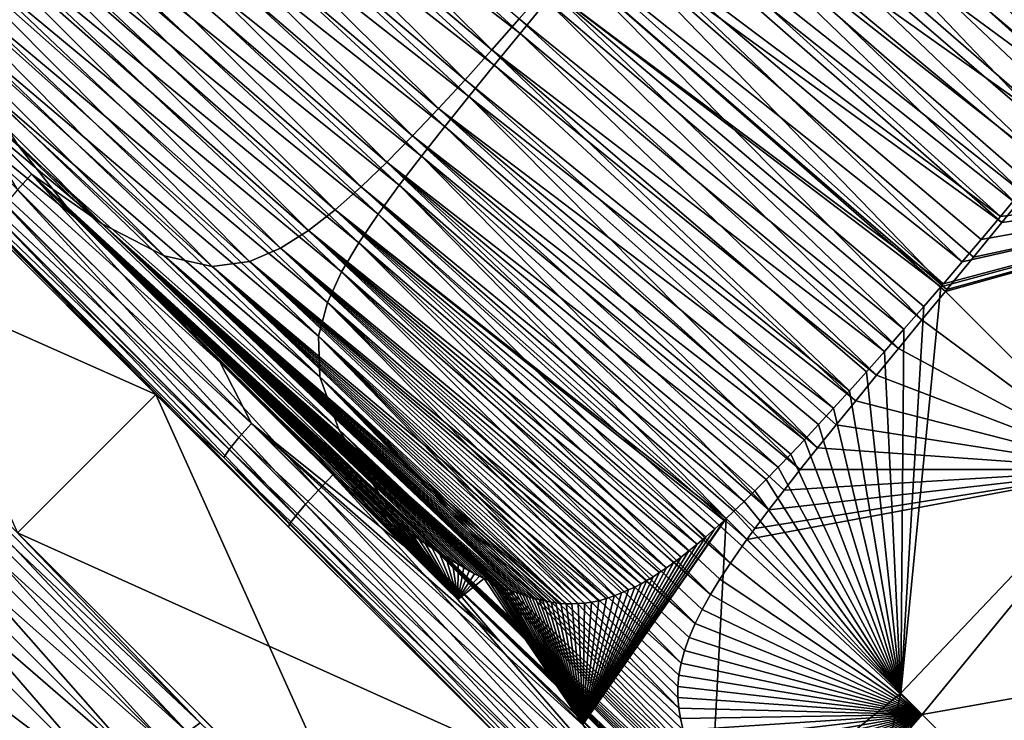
# Model space of a CAD drawing. Header units: metres. Extents: x -42 to 163, y -93 to 90.
# Tile 187 of 232: x 57.57 to 61.73, y 41.36 to 44.31. Entities that reach past the tile are written whole.
import ezdxf

# ---------------------------------------------------------------- set-up
doc = ezdxf.new("R2010")
doc.units = ezdxf.units.M
doc.layers.add('solid_500770_SW0001', color=7, linetype='CONTINUOUS')

msp = doc.modelspace()

# ---------------------------------------------------------------- linework, layer by layer
at = {"layer": 'solid_500770_SW0001'}
for points in [[(60.686356, 45.513931, 18.313463), (62.330158, 44.235195, 18.426991), (60.823147, 45.683033, 18.347961)], [(60.823147, 45.683033, 18.347961), (62.330158, 44.235195, 18.426991), (62.455036, 44.390724, 18.455992)], [(59.564701, 44.183937, 18.054535), (58.095905, 45.641758, 17.705368), (57.983459, 45.514999, 17.680344)], [(58.050648, 45.517559, -17.698721), (58.158173, 45.649925, -17.722336), (59.68351, 44.253208, -18.077467)], [(59.564701, 44.183937, 18.054535), (59.680046, 44.314346, 18.078518), (58.095905, 45.641758, 17.705368)], [(58.158173, 45.649925, -17.722336), (59.796333, 44.390949, -18.101715), (59.68351, 44.253208, -18.077467)], [(60.667755, 45.463081, -18.307446), (60.803135, 45.632465, -18.341578), (62.276615, 44.149616, -18.412552)], [(60.803135, 45.632465, -18.341578), (62.438133, 44.352886, -18.450174), (62.356213, 44.249557, -18.431009)], [(60.803135, 45.632465, -18.341578), (62.356213, 44.249557, -18.431009), (62.276615, 44.149616, -18.412552)], [(59.451344, 44.058147, 18.031773), (57.983459, 45.514999, 17.680344), (57.87315, 45.393131, 17.656559)], [(57.946682, 45.388725, -17.6768), (58.050648, 45.517559, -17.698721), (59.573963, 44.118958, -18.054632)], [(59.451344, 44.058147, 18.031773), (59.564701, 44.183937, 18.054535), (57.983459, 45.514999, 17.680344)], [(58.050648, 45.517559, -17.698721), (59.68351, 44.253208, -18.077467), (59.573963, 44.118958, -18.054632)], [(60.552013, 45.349102, 18.280054), (62.211975, 44.089062, 18.39991), (60.686356, 45.513931, 18.313463)], [(60.686356, 45.513931, 18.313463), (62.211975, 44.089062, 18.39991), (62.330158, 44.235195, 18.426991)], [(60.535011, 45.297852, -18.274441), (60.667755, 45.463081, -18.307446), (62.124073, 43.959137, -18.377634)], [(60.667755, 45.463081, -18.307446), (62.276615, 44.149616, -18.412552), (62.199261, 44.052891, -18.394773)], [(60.667755, 45.463081, -18.307446), (62.199261, 44.052891, -18.394773), (62.124073, 43.959137, -18.377634)], [(59.339817, 43.937115, 18.010231), (57.87315, 45.393131, 17.656559), (57.764793, 45.276382, 17.633976)], [(57.846474, 45.263268, -17.656658), (57.946682, 45.388725, -17.6768), (59.467854, 43.988045, -18.033258)], [(59.339817, 43.937115, 18.010231), (59.451344, 44.058147, 18.031773), (57.87315, 45.393131, 17.656559)], [(57.946682, 45.388725, -17.6768), (59.573963, 44.118958, -18.054632), (59.467854, 43.988045, -18.033258)], [(60.420135, 45.188522, 18.247757), (62.099926, 43.951534, 18.374596), (60.552013, 45.349102, 18.280054)], [(60.552013, 45.349102, 18.280054), (62.099926, 43.951534, 18.374596), (62.211975, 44.089062, 18.39991)], [(60.404942, 45.136723, -18.24259), (60.535011, 45.297852, -18.274441), (61.979939, 43.780331, -18.345224)], [(60.535011, 45.297852, -18.274441), (62.124073, 43.959137, -18.377634), (62.050968, 43.86829, -18.36112)], [(60.535011, 45.297852, -18.274441), (62.050968, 43.86829, -18.36112), (61.979939, 43.780331, -18.345224)], [(59.22982, 43.82114, 17.989883), (57.764793, 45.276382, 17.633976), (57.658039, 45.165134, 17.612503)], [(57.750389, 45.140884, -17.638441), (57.846474, 45.263268, -17.656658), (59.365372, 43.860283, -18.013403)], [(59.22982, 43.82114, 17.989883), (59.339817, 43.937115, 18.010231), (57.764793, 45.276382, 17.633976)], [(57.846474, 45.263268, -17.656658), (59.467854, 43.988045, -18.033258), (59.365372, 43.860283, -18.013403)], [(59.120956, 43.710613, 17.970697), (57.658039, 45.165134, 17.612503), (57.552433, 45.059906, 17.592005)], [(59.120956, 43.710613, 17.970697), (59.22982, 43.82114, 17.989883), (57.658039, 45.165134, 17.612503)], [(60.290722, 45.032188, 18.216593), (61.993504, 43.821938, 18.350906), (60.420135, 45.188522, 18.247757)], [(60.420135, 45.188522, 18.247757), (61.993504, 43.821938, 18.350906), (62.099926, 43.951534, 18.374596)], [(57.658886, 45.021206, -17.622314), (57.750389, 45.140884, -17.638441), (59.266899, 43.735325, -17.995152)], [(57.750389, 45.140884, -17.638441), (59.365372, 43.860283, -18.013403), (59.266899, 43.735325, -17.995152)], [(60.277592, 44.979649, -18.211924), (60.404942, 45.136723, -18.24259), (61.910988, 43.695164, -18.329929)], [(60.404942, 45.136723, -18.24259), (61.979939, 43.780331, -18.345224), (61.910988, 43.695164, -18.329929)], [(59.012432, 43.606308, 17.952557), (57.552433, 45.059906, 17.592005), (57.446896, 44.961807, 17.572123)], [(59.012432, 43.606308, 17.952557), (59.120956, 43.710613, 17.970697), (57.552433, 45.059906, 17.592005)], [(57.572926, 44.903366, -17.608595), (57.658886, 45.021206, -17.622314), (59.172901, 43.612747, -17.978601)], [(57.658886, 45.021206, -17.622314), (59.266899, 43.735325, -17.995152), (59.172901, 43.612747, -17.978601)], [(60.163765, 44.880093, 18.186586), (61.798244, 43.586418, 18.308369), (60.290722, 45.032188, 18.216593)], [(60.290722, 45.032188, 18.216593), (61.798244, 43.586418, 18.308369), (61.89299, 43.700306, 18.32885)], [(60.290722, 45.032188, 18.216593), (61.89299, 43.700306, 18.32885), (61.993504, 43.821938, 18.350906)], [(57.92017, 43.449696, 17.782476), (56.58189, 44.793667, 17.374519), (56.30621, 44.973736, 17.279434)], [(57.92017, 43.449696, 17.782476), (56.30621, 44.973736, 17.279434), (57.363037, 43.918686, 17.648092)], [(58.90292, 43.509514, 17.935247), (57.446896, 44.961807, 17.572123), (57.34008, 44.87225, 17.552393)], [(58.90292, 43.509514, 17.935247), (59.012432, 43.606308, 17.952557), (57.446896, 44.961807, 17.572123)], [(60.153004, 44.826591, -18.18247), (60.277592, 44.979649, -18.211924), (61.779106, 43.53289, -18.301085)], [(60.277592, 44.979649, -18.211924), (61.910988, 43.695164, -18.329929), (61.844067, 43.612694, -18.315222)], [(60.277592, 44.979649, -18.211924), (61.844067, 43.612694, -18.315222), (61.779106, 43.53289, -18.301085)], [(58.790707, 43.422012, 17.91848), (57.34008, 44.87225, 17.552393), (57.229679, 44.793892, 17.531967)], [(58.790707, 43.422012, 17.91848), (58.90292, 43.509514, 17.935247), (57.34008, 44.87225, 17.552393)], [(57.493885, 44.786102, -17.597731), (57.572926, 44.903366, -17.608595), (59.084393, 43.491589, -17.963932)], [(57.572926, 44.903366, -17.608595), (59.172901, 43.612747, -17.978601), (59.084393, 43.491589, -17.963932)], [(60.039261, 44.732231, 18.157759), (61.710495, 43.481483, 18.289665), (60.163765, 44.880093, 18.186586)], [(60.163765, 44.880093, 18.186586), (61.710495, 43.481483, 18.289665), (61.798244, 43.586418, 18.308369)], [(58.181366, 43.315147, 17.830101), (56.805443, 44.704369, 17.439848), (56.58189, 44.793667, 17.374519)], [(57.92017, 43.449696, 17.782476), (58.181366, 43.315147, 17.830101), (56.58189, 44.793667, 17.374519)], [(58.67244, 43.347496, 17.901657), (57.229679, 44.793892, 17.531967), (57.111244, 44.731174, 17.509371)], [(58.67244, 43.347496, 17.901657), (58.790707, 43.422012, 17.91848), (57.229679, 44.793892, 17.531967)], [(57.423912, 44.667587, -17.59037), (57.493885, 44.786102, -17.597731), (59.002781, 43.370499, -17.951366)], [(57.493885, 44.786102, -17.597731), (59.084393, 43.491589, -17.963932), (59.002781, 43.370499, -17.951366)], [(60.031219, 44.677505, -18.154263), (60.153004, 44.826591, -18.18247), (61.716164, 43.455738, -18.287519)], [(60.153004, 44.826591, -18.18247), (61.779106, 43.53289, -18.301085), (61.716164, 43.455738, -18.287519)], [(58.384804, 43.270763, 17.861887), (56.975887, 44.692997, 17.481497), (56.805443, 44.704369, 17.439848)], [(58.181366, 43.315147, 17.830101), (58.384804, 43.270763, 17.861887), (56.805443, 44.704369, 17.439848)], [(58.541756, 43.291351, 17.883862), (57.111244, 44.731174, 17.509371), (56.975887, 44.692997, 17.481497)], [(58.541756, 43.291351, 17.883862), (58.67244, 43.347496, 17.901657), (57.111244, 44.731174, 17.509371)], [(59.917198, 44.588608, 18.130133), (61.549011, 43.290306, 18.256031), (60.039261, 44.732231, 18.157759)], [(60.039261, 44.732231, 18.157759), (61.549011, 43.290306, 18.256031), (61.628273, 43.383801, 18.272406)], [(60.039261, 44.732231, 18.157759), (61.628273, 43.383801, 18.272406), (61.710495, 43.481483, 18.289665)], [(58.384804, 43.270763, 17.861887), (58.541756, 43.291351, 17.883862), (56.975887, 44.692997, 17.481497)], [(57.367088, 44.544258, -17.587782), (57.423912, 44.667587, -17.59037), (58.930393, 43.247482, -17.94125)], [(57.423912, 44.667587, -17.59037), (59.002781, 43.370499, -17.951366), (58.930393, 43.247482, -17.94125)], [(59.912285, 44.532333, -18.127329), (60.031219, 44.677505, -18.154263), (61.48415, 43.172592, -18.238714)], [(60.031219, 44.677505, -18.154263), (61.596378, 43.30933, -18.262075), (61.48415, 43.172592, -18.238714)], [(60.031219, 44.677505, -18.154263), (61.716164, 43.455738, -18.287519), (61.596378, 43.30933, -18.262075)], [(59.797501, 44.449276, 18.103718), (61.46978, 43.197659, 18.239946), (59.917198, 44.588608, 18.130133)], [(59.917198, 44.588608, 18.130133), (61.46978, 43.197659, 18.239946), (61.549011, 43.290306, 18.256031)], [(57.329937, 44.409225, -17.592226), (57.367088, 44.544258, -17.587782), (58.871513, 43.118629, -17.934256)], [(57.367088, 44.544258, -17.587782), (58.930393, 43.247482, -17.94125), (58.871513, 43.118629, -17.934256)], [(59.796333, 44.390949, -18.101715), (59.912285, 44.532333, -18.127329), (61.379093, 43.044868, -18.217291)], [(59.912285, 44.532333, -18.127329), (61.47773, 43.16478, -18.237392), (61.379093, 43.044868, -18.217291)], [(59.912285, 44.532333, -18.127329), (61.48415, 43.172592, -18.238714), (61.47773, 43.16478, -18.237392)], [(59.680046, 44.314346, 18.078518), (61.303177, 43.005463, 18.207108), (59.797501, 44.449276, 18.103718)], [(59.797501, 44.449276, 18.103718), (61.303177, 43.005463, 18.207108), (61.386322, 43.100998, 18.223331)], [(59.797501, 44.449276, 18.103718), (61.386322, 43.100998, 18.223331), (61.458603, 43.184666, 18.237703)], [(59.797501, 44.449276, 18.103718), (61.458603, 43.184666, 18.237703), (61.46978, 43.197659, 18.239946)], [(56.892071, 44.388596, -17.500727), (57.571239, 43.773941, -17.699303), (57.805584, 43.476654, -17.763302)], [(57.120235, 44.036209, -17.576324), (56.892071, 44.388596, -17.500727), (57.805584, 43.476654, -17.763302)], [(57.329937, 44.409225, -17.592226), (58.871513, 43.118629, -17.934256), (58.833389, 42.97636, -17.931597)], [(57.33329, 44.247047, -17.608837), (57.329937, 44.409225, -17.592226), (58.833389, 42.97636, -17.931597)], [(59.68351, 44.253208, -18.077467), (59.796333, 44.390949, -18.101715), (61.280251, 42.924614, -18.197535)], [(59.796333, 44.390949, -18.101715), (61.379093, 43.044868, -18.217291), (61.280251, 42.924614, -18.197535)], [(59.564701, 44.183937, 18.054535), (61.22113, 42.91193, 18.191435), (59.680046, 44.314346, 18.078518)], [(59.680046, 44.314346, 18.078518), (61.22113, 42.91193, 18.191435), (61.303177, 43.005463, 18.207108)], [(56.047348, 43.661877, -16.135773), (56.631691, 44.246246, -16.135761), (58.147041, 42.7309, -16.562057)], [(58.147041, 42.7309, -16.562057), (56.631691, 44.246246, -16.135761), (56.741009, 44.136932, -17.209946)], [(56.631691, 44.246246, 16.135761), (58.147041, 42.7309, 16.562057), (57.205009, 43.672928, 17.35491)], [(57.562817, 42.146404, 16.562088), (58.147041, 42.7309, 16.562057), (56.631691, 44.246246, 16.135761)], [(57.33329, 44.247047, -17.608837), (58.833389, 42.97636, -17.931597), (58.838993, 42.804256, -17.935511)], [(57.406696, 44.038052, -17.644087), (57.33329, 44.247047, -17.608837), (58.838993, 42.804256, -17.935511)], [(59.573963, 44.118958, -18.054632), (59.68351, 44.253208, -18.077467), (61.187214, 42.811237, -18.179319)], [(59.68351, 44.253208, -18.077467), (61.280251, 42.924614, -18.197535), (61.187214, 42.811237, -18.179319)], [(59.451344, 44.058147, 18.031773), (61.073193, 42.746105, 18.164165), (59.564701, 44.183937, 18.054535)], [(59.564701, 44.183937, 18.054535), (61.073193, 42.746105, 18.164165), (61.144505, 42.825523, 18.177141)], [(59.564701, 44.183937, 18.054535), (61.144505, 42.825523, 18.177141), (61.22113, 42.91193, 18.191435)], [(58.242287, 42.635654, -17.588224), (56.741009, 44.136932, -17.209946), (57.019718, 43.878109, -17.389082)], [(58.147041, 42.7309, -16.562057), (56.741009, 44.136932, -17.209946), (58.242287, 42.635654, -17.588224)], [(59.467854, 43.988045, -18.033258), (59.573963, 44.118958, -18.054632), (61.099449, 42.703873, -18.162489)], [(59.573963, 44.118958, -18.054632), (61.187214, 42.811237, -18.179319), (61.099449, 42.703873, -18.162489)], [(57.406696, 44.038052, -17.644087), (58.838993, 42.804256, -17.935511), (58.91864, 42.583023, -17.948294)], [(57.571239, 43.773941, -17.699303), (57.406696, 44.038052, -17.644087), (58.91864, 42.583023, -17.948294)], [(59.339817, 43.937115, 18.010231), (61.006077, 42.672127, 18.152243), (59.451344, 44.058147, 18.031773)], [(59.451344, 44.058147, 18.031773), (61.006077, 42.672127, 18.152243), (61.073193, 42.746105, 18.164165)], [(57.120235, 44.036209, -17.576324), (58.550312, 42.608315, -17.897301), (57.070332, 43.973099, -17.533396)], [(57.120235, 44.036209, -17.576324), (57.805584, 43.476654, -17.763302), (58.417412, 42.86594, -17.884907)], [(57.120235, 44.036209, -17.576324), (58.417412, 42.86594, -17.884907), (58.550312, 42.608315, -17.897301)], [(57.070332, 43.973099, -17.533396), (58.496494, 42.548306, -17.853773), (57.035809, 43.9188, -17.469086)], [(58.550312, 42.608315, -17.897301), (58.496494, 42.548306, -17.853773), (57.070332, 43.973099, -17.533396)], [(59.365372, 43.860283, -18.013403), (59.467854, 43.988045, -18.033258), (60.938915, 42.505699, -18.132664)], [(59.467854, 43.988045, -18.033258), (61.099449, 42.703873, -18.162489), (61.016758, 42.602142, -18.146965)], [(59.467854, 43.988045, -18.033258), (61.016758, 42.602142, -18.146965), (60.938915, 42.505699, -18.132664)], [(57.035809, 43.9188, -17.469086), (58.45639, 42.498871, -17.788206), (57.019718, 43.878109, -17.389082)], [(58.496494, 42.548306, -17.853773), (58.45639, 42.498871, -17.788206), (57.035809, 43.9188, -17.469086)], [(57.621914, 43.660301, 17.718077), (57.92017, 43.449696, 17.782476), (57.363037, 43.918686, 17.648092)], [(57.562504, 43.594337, 17.700029), (57.621914, 43.660301, 17.718077), (57.363037, 43.918686, 17.648092)], [(59.22982, 43.82114, 17.989883), (60.88295, 42.539047, 18.131193), (59.339817, 43.937115, 18.010231)], [(59.339817, 43.937115, 18.010231), (60.88295, 42.539047, 18.131193), (60.942852, 42.603298, 18.141293)], [(59.339817, 43.937115, 18.010231), (60.942852, 42.603298, 18.141293), (61.006077, 42.672127, 18.152243)], [(58.242287, 42.635654, -17.588224), (57.019718, 43.878109, -17.389082), (58.433575, 42.46442, -17.70645)], [(58.45639, 42.498871, -17.788206), (58.433575, 42.46442, -17.70645), (57.019718, 43.878109, -17.389082)], [(59.266899, 43.735325, -17.995152), (59.365372, 43.860283, -18.013403), (60.86578, 42.41404, -18.119501)], [(59.365372, 43.860283, -18.013403), (60.938915, 42.505699, -18.132664), (60.86578, 42.41404, -18.119501)], [(59.120956, 43.710613, 17.970697), (60.772816, 42.423443, 18.113356), (59.22982, 43.82114, 17.989883)], [(59.22982, 43.82114, 17.989883), (60.772816, 42.423443, 18.113356), (60.826309, 42.479172, 18.121899)], [(59.22982, 43.82114, 17.989883), (60.826309, 42.479172, 18.121899), (60.88295, 42.539047, 18.131193)], [(57.571239, 43.773941, -17.699303), (58.91864, 42.583023, -17.948294), (59.091625, 42.307293, -17.968348)], [(57.805584, 43.476654, -17.763302), (57.571239, 43.773941, -17.699303), (59.091625, 42.307293, -17.968348)], [(59.012432, 43.606308, 17.952557), (60.628975, 42.279041, 18.091671), (59.120956, 43.710613, 17.970697)], [(59.120956, 43.710613, 17.970697), (60.628975, 42.279041, 18.091671), (60.674423, 42.323654, 18.098305)], [(59.120956, 43.710613, 17.970697), (60.674423, 42.323654, 18.098305), (60.722229, 42.371651, 18.105505)], [(59.120956, 43.710613, 17.970697), (60.722229, 42.371651, 18.105505), (60.772816, 42.423443, 18.113356)], [(59.172901, 43.612747, -17.978601), (59.266899, 43.735325, -17.995152), (60.733501, 42.244389, -18.09639)], [(59.266899, 43.735325, -17.995152), (60.86578, 42.41404, -18.119501), (60.797306, 42.326981, -18.107424)], [(59.266899, 43.735325, -17.995152), (60.797306, 42.326981, -18.107424), (60.733501, 42.244389, -18.09639)], [(57.205009, 43.672928, 17.35491), (57.955238, 42.922703, 17.53603), (57.457085, 43.440735, 17.511345)], [(58.147041, 42.7309, 16.562057), (57.955238, 42.922703, 17.53603), (57.205009, 43.672928, 17.35491)], [(63.262695, 43.675869, 18.406961), (61.458603, 43.184666, 18.237703), (62.206486, 42.436569, 18.193491)], [(63.262695, 43.675869, 18.406961), (61.46978, 43.197659, 18.239946), (61.458603, 43.184666, 18.237703)], [(63.262695, 43.675869, 18.406961), (61.549011, 43.290306, 18.256031), (61.46978, 43.197659, 18.239946)], [(63.272255, 43.666393, -18.405878), (62.228516, 42.414589, -18.191343), (61.47773, 43.16478, -18.237392)], [(63.272255, 43.666393, -18.405878), (61.47773, 43.16478, -18.237392), (61.48415, 43.172592, -18.238714)], [(61.596378, 43.30933, -18.262075), (63.272255, 43.666393, -18.405878), (61.48415, 43.172592, -18.238714)], [(63.262695, 43.675869, 18.406961), (61.628273, 43.383801, 18.272406), (61.549011, 43.290306, 18.256031)], [(61.596378, 43.30933, -18.262075), (61.716164, 43.455738, -18.287519), (63.272255, 43.666393, -18.405878)], [(63.262695, 43.675869, 18.406961), (61.710495, 43.481483, 18.289665), (61.628273, 43.383801, 18.272406)], [(63.262695, 43.675869, 18.406961), (61.798244, 43.586418, 18.308369), (61.710495, 43.481483, 18.289665)], [(61.716164, 43.455738, -18.287519), (61.779106, 43.53289, -18.301085), (63.272255, 43.666393, -18.405878)], [(56.047348, 43.661877, -16.135773), (58.147041, 42.7309, -16.562057), (57.562817, 42.146404, -16.562088)], [(58.832218, 42.326427, 17.932798), (57.621914, 43.660301, 17.718077), (57.562504, 43.594337, 17.700029)], [(57.621914, 43.660301, 17.718077), (58.893837, 42.391369, 17.950228), (58.925678, 42.366787, 17.953516)], [(58.832218, 42.326427, 17.932798), (58.893837, 42.391369, 17.950228), (57.621914, 43.660301, 17.718077)], [(57.621914, 43.660301, 17.718077), (58.925678, 42.366787, 17.953516), (58.959038, 42.340477, 17.956879)], [(57.621914, 43.660301, 17.718077), (58.959038, 42.340477, 17.956879), (59.096424, 42.233898, 17.969669)], [(57.621914, 43.660301, 17.718077), (59.096424, 42.233898, 17.969669), (59.126949, 42.212181, 17.972263)], [(57.621914, 43.660301, 17.718077), (59.126949, 42.212181, 17.972263), (59.154415, 42.191792, 17.974545)], [(57.621914, 43.660301, 17.718077), (59.154415, 42.191792, 17.974545), (59.180031, 42.172707, 17.976616)], [(57.621914, 43.660301, 17.718077), (59.180031, 42.172707, 17.976616), (59.204632, 42.154945, 17.978548)], [(57.621914, 43.660301, 17.718077), (59.204632, 42.154945, 17.978548), (59.229675, 42.137604, 17.980461)], [(57.621914, 43.660301, 17.718077), (59.229675, 42.137604, 17.980461), (59.255825, 42.120457, 17.982401)], [(57.621914, 43.660301, 17.718077), (59.255825, 42.120457, 17.982401), (59.283527, 42.101879, 17.984402)], [(57.621914, 43.660301, 17.718077), (59.283527, 42.101879, 17.984402), (59.312668, 42.081963, 17.986448)], [(57.621914, 43.660301, 17.718077), (59.312668, 42.081963, 17.986448), (59.341557, 42.063217, 17.988411)], [(57.621914, 43.660301, 17.718077), (59.341557, 42.063217, 17.988411), (59.369907, 42.045544, 17.99028)], [(57.621914, 43.660301, 17.718077), (59.369907, 42.045544, 17.99028), (59.396587, 42.029415, 17.991991)], [(57.621914, 43.660301, 17.718077), (59.396587, 42.029415, 17.991991), (57.92017, 43.449696, 17.782476)], [(51.238445, 43.590904, -13.291253), (62.090904, 32.738445, -13.291253), (56.513908, 38.315437, -12.948244)], [(51.238445, 43.590904, 13.291253), (56.513775, 38.315575, 12.948241), (62.090904, 32.738445, 13.291253)], [(51.238445, 43.590904, 13.291253), (62.090904, 32.738445, 13.291253), (60.817795, 34.011555, 14.179169)], [(51.238445, 43.590904, 13.291253), (60.817795, 34.011555, 14.179169), (52.511555, 42.317795, 14.179169)], [(51.238445, 43.590904, -13.291253), (52.511555, 42.317795, -14.179169), (62.090904, 32.738445, -13.291253)], [(57.562504, 43.594337, 17.700029), (57.511421, 43.532215, 17.656811), (58.777695, 42.267082, 17.889168)], [(58.832218, 42.326427, 17.932798), (57.562504, 43.594337, 17.700029), (58.777695, 42.267082, 17.889168)], [(58.90292, 43.509514, 17.935247), (60.552952, 42.207001, 18.08106), (59.012432, 43.606308, 17.952557)], [(59.012432, 43.606308, 17.952557), (60.552952, 42.207001, 18.08106), (60.585747, 42.237656, 18.08556)], [(59.012432, 43.606308, 17.952557), (60.585747, 42.237656, 18.08556), (60.628975, 42.279041, 18.091671)], [(59.084393, 43.491589, -17.963932), (59.172901, 43.612747, -17.978601), (60.640381, 42.11916, -18.080582)], [(59.172901, 43.612747, -17.978601), (60.674435, 42.165745, -18.086325), (60.640381, 42.11916, -18.080582)], [(59.172901, 43.612747, -17.978601), (60.733501, 42.244389, -18.09639), (60.674435, 42.165745, -18.086325)], [(57.511421, 43.532215, 17.656811), (57.475216, 43.479462, 17.592005), (58.736553, 42.218678, 17.823452)], [(58.777695, 42.267082, 17.889168), (57.511421, 43.532215, 17.656811), (58.736553, 42.218678, 17.823452)], [(58.790707, 43.422012, 17.91848), (60.431046, 42.098961, 18.065374), (58.90292, 43.509514, 17.935247)], [(58.90292, 43.509514, 17.935247), (60.431046, 42.098961, 18.065374), (60.467266, 42.129917, 18.069853)], [(58.90292, 43.509514, 17.935247), (60.467266, 42.129917, 18.069853), (60.50499, 42.16338, 18.074694)], [(58.90292, 43.509514, 17.935247), (60.50499, 42.16338, 18.074694), (60.544449, 42.199169, 18.079914)], [(58.90292, 43.509514, 17.935247), (60.544449, 42.199169, 18.079914), (60.552952, 42.207001, 18.08106)], [(57.475216, 43.479462, 17.592005), (57.457085, 43.440735, 17.511345), (58.712452, 42.185516, 17.741499)], [(58.736553, 42.218678, 17.823452), (57.475216, 43.479462, 17.592005), (58.712452, 42.185516, 17.741499)], [(57.805584, 43.476654, -17.763302), (59.091625, 42.307293, -17.968348), (59.329102, 42.002399, -17.987617)], [(58.417412, 42.86594, -17.884907), (57.805584, 43.476654, -17.763302), (59.329102, 42.002399, -17.987617)], [(59.002781, 43.370499, -17.951366), (59.084393, 43.491589, -17.963932), (60.570618, 42.019421, -18.06889)], [(59.084393, 43.491589, -17.963932), (60.640381, 42.11916, -18.080582), (60.620068, 42.090786, -18.077169)], [(59.084393, 43.491589, -17.963932), (60.620068, 42.090786, -18.077169), (60.570618, 42.019421, -18.06889)], [(58.706333, 42.171608, 17.651525), (58.712452, 42.185516, 17.741499), (57.457085, 43.440735, 17.511345)], [(57.955238, 42.922703, 17.53603), (58.706333, 42.171608, 17.651525), (57.457085, 43.440735, 17.511345)], [(57.92017, 43.449696, 17.782476), (59.396587, 42.029415, 17.991991), (59.421921, 42.014339, 17.99357)], [(57.92017, 43.449696, 17.782476), (59.421921, 42.014339, 17.99357), (59.445889, 41.999943, 17.995026)], [(57.92017, 43.449696, 17.782476), (59.445889, 41.999943, 17.995026), (59.468815, 41.986607, 17.996386)], [(57.92017, 43.449696, 17.782476), (59.468815, 41.986607, 17.996386), (59.490791, 41.974403, 17.997662)], [(57.92017, 43.449696, 17.782476), (59.490791, 41.974403, 17.997662), (59.511791, 41.963692, 17.998865)], [(57.92017, 43.449696, 17.782476), (59.511791, 41.963692, 17.998865), (59.531742, 41.954334, 17.999992)], [(57.92017, 43.449696, 17.782476), (59.531742, 41.954334, 17.999992), (59.550232, 41.945572, 18.001019)], [(57.92017, 43.449696, 17.782476), (59.550232, 41.945572, 18.001019), (59.567314, 41.93737, 18.001949)], [(57.92017, 43.449696, 17.782476), (59.567314, 41.93737, 18.001949), (59.582832, 41.929424, 18.002775)], [(57.92017, 43.449696, 17.782476), (59.582832, 41.929424, 18.002775), (59.597435, 41.922066, 18.00354)], [(57.92017, 43.449696, 17.782476), (59.597435, 41.922066, 18.00354), (59.611382, 41.915436, 18.004267)], [(57.92017, 43.449696, 17.782476), (59.611382, 41.915436, 18.004267), (59.625317, 41.909626, 18.004997)], [(57.92017, 43.449696, 17.782476), (59.625317, 41.909626, 18.004997), (59.639347, 41.90464, 18.005737)], [(57.92017, 43.449696, 17.782476), (59.639347, 41.90464, 18.005737), (59.653419, 41.899994, 18.006481)], [(57.92017, 43.449696, 17.782476), (59.653419, 41.899994, 18.006481), (59.667469, 41.895542, 18.007219)], [(57.92017, 43.449696, 17.782476), (59.667469, 41.895542, 18.007219), (59.681244, 41.890675, 18.007927)], [(57.92017, 43.449696, 17.782476), (59.681244, 41.890675, 18.007927), (58.181366, 43.315147, 17.830101)], [(58.67244, 43.347496, 17.901657), (60.300709, 41.99889, 18.050699), (58.790707, 43.422012, 17.91848)], [(58.790707, 43.422012, 17.91848), (60.300709, 41.99889, 18.050699), (60.331135, 42.020489, 18.053917)], [(58.790707, 43.422012, 17.91848), (60.331135, 42.020489, 18.053917), (60.36285, 42.04443, 18.057423)], [(58.790707, 43.422012, 17.91848), (60.36285, 42.04443, 18.057423), (60.396145, 42.070564, 18.061235)], [(58.790707, 43.422012, 17.91848), (60.396145, 42.070564, 18.061235), (60.431046, 42.098961, 18.065374)], [(58.541756, 43.291351, 17.883862), (60.193855, 41.931149, 18.04031), (58.67244, 43.347496, 17.901657)], [(58.67244, 43.347496, 17.901657), (60.193855, 41.931149, 18.04031), (60.218586, 41.945644, 18.042589)], [(58.67244, 43.347496, 17.901657), (60.218586, 41.945644, 18.042589), (60.244503, 41.96172, 18.045063)], [(58.67244, 43.347496, 17.901657), (60.244503, 41.96172, 18.045063), (60.271671, 41.979435, 18.047749)], [(58.67244, 43.347496, 17.901657), (60.271671, 41.979435, 18.047749), (60.300709, 41.99889, 18.050699)], [(58.930393, 43.247482, -17.94125), (59.002781, 43.370499, -17.951366), (60.486401, 41.88625, -18.054703)], [(59.002781, 43.370499, -17.951366), (60.570618, 42.019421, -18.06889), (60.526062, 41.951336, -18.061422)], [(59.002781, 43.370499, -17.951366), (60.526062, 41.951336, -18.061422), (60.486401, 41.88625, -18.054703)], [(58.181366, 43.315147, 17.830101), (59.681244, 41.890675, 18.007927), (59.694847, 41.885635, 18.008614)], [(58.181366, 43.315147, 17.830101), (59.694847, 41.885635, 18.008614), (59.708263, 41.880428, 18.009277)], [(58.181366, 43.315147, 17.830101), (59.708263, 41.880428, 18.009277), (59.721748, 41.875679, 18.009949)], [(58.181366, 43.315147, 17.830101), (59.721748, 41.875679, 18.009949), (59.735352, 41.871639, 18.010637)], [(58.181366, 43.315147, 17.830101), (59.735352, 41.871639, 18.010637), (59.749474, 41.868179, 18.011364)], [(58.181366, 43.315147, 17.830101), (59.749474, 41.868179, 18.011364), (59.764202, 41.865211, 18.012131)], [(58.181366, 43.315147, 17.830101), (59.764202, 41.865211, 18.012131), (59.780022, 41.861881, 18.012949)], [(58.181366, 43.315147, 17.830101), (59.780022, 41.861881, 18.012949), (59.796959, 41.85836, 18.013819)], [(58.181366, 43.315147, 17.830101), (59.796959, 41.85836, 18.013819), (59.815174, 41.85463, 18.014748)], [(58.181366, 43.315147, 17.830101), (59.815174, 41.85463, 18.014748), (59.83474, 41.851299, 18.01576)], [(58.181366, 43.315147, 17.830101), (59.83474, 41.851299, 18.01576), (59.855736, 41.848793, 18.01687)], [(58.181366, 43.315147, 17.830101), (59.855736, 41.848793, 18.01687), (59.878231, 41.847397, 18.018099)], [(58.181366, 43.315147, 17.830101), (59.878231, 41.847397, 18.018099), (58.384804, 43.270763, 17.861887)], [(58.384804, 43.270763, 17.861887), (60.047859, 41.86964, 18.028681), (58.541756, 43.291351, 17.883862)], [(58.541756, 43.291351, 17.883862), (60.047859, 41.86964, 18.028681), (60.080326, 41.880672, 18.031063)], [(58.541756, 43.291351, 17.883862), (60.080326, 41.880672, 18.031063), (60.111828, 41.893185, 18.033497)], [(58.541756, 43.291351, 17.883862), (60.111828, 41.893185, 18.033497), (60.141205, 41.90564, 18.035845)], [(58.541756, 43.291351, 17.883862), (60.141205, 41.90564, 18.035845), (60.16827, 41.917828, 18.038076)], [(58.541756, 43.291351, 17.883862), (60.16827, 41.917828, 18.038076), (60.193855, 41.931149, 18.04031)], [(58.384804, 43.270763, 17.861887), (59.878231, 41.847397, 18.018099), (59.902267, 41.847237, 18.019455)], [(58.384804, 43.270763, 17.861887), (59.902267, 41.847237, 18.019455), (59.927868, 41.848209, 18.020939)], [(58.384804, 43.270763, 17.861887), (59.927868, 41.848209, 18.020939), (59.955101, 41.850441, 18.02257)], [(58.384804, 43.270763, 17.861887), (59.955101, 41.850441, 18.02257), (59.984352, 41.854393, 18.024389)], [(58.384804, 43.270763, 17.861887), (59.984352, 41.854393, 18.024389), (60.015266, 41.860458, 18.026407)], [(58.384804, 43.270763, 17.861887), (60.015266, 41.860458, 18.026407), (60.047859, 41.86964, 18.028681)], [(58.871513, 43.118629, -17.934256), (58.930393, 43.247482, -17.94125), (60.422161, 41.763638, -18.043262)], [(58.930393, 43.247482, -17.94125), (60.486401, 41.88625, -18.054703), (60.45179, 41.823753, -18.04867)], [(58.930393, 43.247482, -17.94125), (60.45179, 41.823753, -18.04867), (60.422161, 41.763638, -18.043262)], [(61.458603, 43.184666, 18.237703), (61.386322, 43.100998, 18.223331), (61.289394, 41.470615, 18.049698)], [(62.206486, 42.436569, 18.193491), (61.458603, 43.184666, 18.237703), (61.289394, 41.470615, 18.049698)], [(61.379093, 43.044868, -18.217291), (61.47773, 43.16478, -18.237392), (62.228516, 42.414589, -18.191343)], [(58.833389, 42.97636, -17.931597), (58.871513, 43.118629, -17.934256), (60.363094, 41.596561, -18.030266)], [(58.871513, 43.118629, -17.934256), (60.422161, 41.763638, -18.043262), (60.397461, 41.705589, -18.038412)], [(58.871513, 43.118629, -17.934256), (60.397461, 41.705589, -18.038412), (60.377773, 41.649872, -18.034094)], [(58.871513, 43.118629, -17.934256), (60.377773, 41.649872, -18.034094), (60.363094, 41.596561, -18.030266)], [(61.386322, 43.100998, 18.223331), (61.303177, 43.005463, 18.207108), (61.289394, 41.470615, 18.049698)], [(61.280251, 42.924614, -18.197535), (61.379093, 43.044868, -18.217291), (62.228516, 42.414589, -18.191343)], [(61.303177, 43.005463, 18.207108), (61.22113, 42.91193, 18.191435), (61.289394, 41.470615, 18.049698)], [(58.833389, 42.97636, -17.931597), (60.363094, 41.596561, -18.030266), (60.353825, 41.546066, -18.026917)], [(58.833389, 42.97636, -17.931597), (60.353825, 41.546066, -18.026917), (60.349514, 41.498096, -18.023966)], [(58.833389, 42.97636, -17.931597), (60.349514, 41.498096, -18.023966), (60.349464, 41.452572, -18.021341)], [(58.833389, 42.97636, -17.931597), (60.349464, 41.452572, -18.021341), (60.353104, 41.407818, -18.01889)], [(58.838993, 42.804256, -17.935511), (58.833389, 42.97636, -17.931597), (60.353104, 41.407818, -18.01889)], [(58.147041, 42.7309, 16.562057), (58.706333, 42.171608, 17.651525), (57.955238, 42.922703, 17.53603)], [(61.187214, 42.811237, -18.179319), (61.280251, 42.924614, -18.197535), (62.228516, 42.414589, -18.191343)], [(61.22113, 42.91193, 18.191435), (61.144505, 42.825523, 18.177141), (61.289394, 41.470615, 18.049698)], [(56.833595, 42.844307, 16.72023), (56.766827, 42.819118, 16.874367), (58.280247, 41.305698, 17.144749)], [(56.833595, 42.844307, -16.72023), (58.333191, 41.344707, -16.988144), (56.766827, 42.819118, -16.874367)], [(56.833595, 42.844307, -16.72023), (57.548733, 42.160488, -16.709244), (58.333191, 41.344707, -16.988144)], [(58.333191, 41.344707, 16.988144), (57.548733, 42.160488, 16.709244), (56.833595, 42.844307, 16.72023)], [(58.333191, 41.344707, 16.988144), (56.833595, 42.844307, 16.72023), (58.280247, 41.305698, 17.144749)], [(58.417412, 42.86594, -17.884907), (59.329102, 42.002399, -17.987617), (59.190571, 42.094345, -17.978176)], [(58.550312, 42.608315, -17.897301), (58.417412, 42.86594, -17.884907), (59.190571, 42.094345, -17.978176)], [(56.766827, 42.819118, 16.874367), (56.675827, 42.763817, 17.006693), (58.201115, 41.238529, 17.279196)], [(56.766827, 42.819118, -16.874367), (58.280247, 41.305698, -17.144749), (56.675827, 42.763817, -17.006693)], [(58.280247, 41.305698, 17.144749), (56.766827, 42.819118, 16.874367), (58.201115, 41.238529, 17.279196)], [(58.333191, 41.344707, -16.988144), (58.280247, 41.305698, -17.144749), (56.766827, 42.819118, -16.874367)], [(58.838993, 42.804256, -17.935511), (60.353104, 41.407818, -18.01889), (60.360237, 41.363041, -18.016535)], [(58.838993, 42.804256, -17.935511), (60.360237, 41.363041, -18.016535), (60.371613, 41.314632, -18.014059)], [(58.838993, 42.804256, -17.935511), (60.371613, 41.314632, -18.014059), (60.38718, 41.26368, -18.011486)], [(58.838993, 42.804256, -17.935511), (60.38718, 41.26368, -18.011486), (60.407223, 41.210518, -18.008795)], [(58.838993, 42.804256, -17.935511), (60.407223, 41.210518, -18.008795), (60.429775, 41.159031, -18.006142)], [(58.91864, 42.583023, -17.948294), (58.838993, 42.804256, -17.935511), (60.429775, 41.159031, -18.006142)], [(61.144505, 42.825523, 18.177141), (61.073193, 42.746105, 18.164165), (61.289394, 41.470615, 18.049698)], [(61.099449, 42.703873, -18.162489), (61.187214, 42.811237, -18.179319), (62.228516, 42.414589, -18.191343)], [(56.675827, 42.763817, 17.006693), (56.566803, 42.682175, 17.108175), (58.101196, 41.147781, 17.382303)], [(56.675827, 42.763817, -17.006693), (58.201115, 41.238529, -17.279196), (56.566803, 42.682175, -17.108175)], [(58.201115, 41.238529, 17.279196), (56.675827, 42.763817, 17.006693), (58.101196, 41.147781, 17.382303)], [(58.280247, 41.305698, -17.144749), (58.201115, 41.238529, -17.279196), (56.675827, 42.763817, -17.006693)], [(57.562817, 42.146404, 16.562088), (59.10461, 40.60461, 16.705), (58.147041, 42.7309, 16.562057)], [(57.562817, 42.146404, -16.562088), (58.147041, 42.7309, -16.562057), (59.688969, 41.188969, -16.705)], [(59.688969, 41.188969, -16.705), (58.147041, 42.7309, -16.562057), (58.242287, 42.635654, -17.588224)], [(58.147041, 42.7309, 16.562057), (59.688969, 41.188969, 16.705), (58.706333, 42.171608, 17.651525)], [(59.10461, 40.60461, 16.705), (59.688969, 41.188969, 16.705), (58.147041, 42.7309, 16.562057)], [(61.073193, 42.746105, 18.164165), (61.006077, 42.672127, 18.152243), (61.289394, 41.470615, 18.049698)], [(56.566803, 42.682175, 17.108175), (56.447208, 42.579762, 17.171883), (57.987312, 41.039658, 17.447031)], [(56.566803, 42.682175, -17.108175), (58.101196, 41.147781, -17.382303), (56.447208, 42.579762, -17.171883)], [(58.101196, 41.147781, 17.382303), (56.566803, 42.682175, 17.108175), (57.987312, 41.039658, 17.447031)], [(58.201115, 41.238529, -17.279196), (58.101196, 41.147781, -17.382303), (56.566803, 42.682175, -17.108175)], [(61.006077, 42.672127, 18.152243), (60.942852, 42.603298, 18.141293), (61.289394, 41.470615, 18.049698)], [(61.016758, 42.602142, -18.146965), (61.099449, 42.703873, -18.162489), (62.228516, 42.414589, -18.191343)], [(59.764927, 41.113014, -17.705492), (58.242287, 42.635654, -17.588224), (58.433575, 42.46442, -17.70645)], [(59.688969, 41.188969, -16.705), (58.242287, 42.635654, -17.588224), (59.764927, 41.113014, -17.705492)], [(58.550312, 42.608315, -17.897301), (60.002483, 41.157978, -17.986403), (58.496494, 42.548306, -17.853773)], [(58.550312, 42.608315, -17.897301), (59.597969, 41.687679, -18.000542), (59.966858, 41.319546, -18.004923)], [(58.550312, 42.608315, -17.897301), (59.190571, 42.094345, -17.978176), (59.597969, 41.687679, -18.000542)], [(58.550312, 42.608315, -17.897301), (59.966858, 41.319546, -18.004923), (60.002483, 41.157978, -17.986403)], [(60.942852, 42.603298, 18.141293), (60.88295, 42.539047, 18.131193), (61.289394, 41.470615, 18.049698)], [(60.938915, 42.505699, -18.132664), (61.016758, 42.602142, -18.146965), (62.228516, 42.414589, -18.191343)], [(57.987312, 41.039658, 17.447031), (56.447208, 42.579762, 17.171883), (57.029488, 41.760494, 17.353756)], [(56.447208, 42.579762, -17.171883), (57.987312, 41.039658, -17.447031), (57.029488, 41.760494, -17.353756)], [(58.101196, 41.147781, -17.382303), (57.987312, 41.039658, -17.447031), (56.447208, 42.579762, -17.171883)], [(58.496494, 42.548306, -17.853773), (59.944798, 41.101154, -17.942818), (58.45639, 42.498871, -17.788206)], [(60.002483, 41.157978, -17.986403), (59.944798, 41.101154, -17.942818), (58.496494, 42.548306, -17.853773)], [(58.91864, 42.583023, -17.948294), (60.429775, 41.159031, -18.006142), (60.454437, 41.109592, -18.003523)], [(58.91864, 42.583023, -17.948294), (60.454437, 41.109592, -18.003523), (60.480473, 41.062031, -18.000908)], [(58.91864, 42.583023, -17.948294), (60.480473, 41.062031, -18.000908), (60.508953, 41.013966, -17.998148)], [(58.91864, 42.583023, -17.948294), (60.508953, 41.013966, -17.998148), (60.54047, 40.963879, -17.995125)], [(58.91864, 42.583023, -17.948294), (60.54047, 40.963879, -17.995125), (60.575798, 40.910606, -17.991726)], [(59.091625, 42.307293, -17.968348), (58.91864, 42.583023, -17.948294), (60.575798, 40.910606, -17.991726)], [(60.88295, 42.539047, 18.131193), (60.826309, 42.479172, 18.121899), (61.289394, 41.470615, 18.049698)], [(60.86578, 42.41404, -18.119501), (60.938915, 42.505699, -18.132664), (62.228516, 42.414589, -18.191343)], [(58.45639, 42.498871, -17.788206), (59.899075, 41.056736, -17.876856), (58.433575, 42.46442, -17.70645)], [(59.764927, 41.113014, -17.705492), (58.433575, 42.46442, -17.70645), (59.869423, 41.028713, -17.794443)], [(59.899075, 41.056736, -17.876856), (59.869423, 41.028713, -17.794443), (58.433575, 42.46442, -17.70645)], [(59.944798, 41.101154, -17.942818), (59.899075, 41.056736, -17.876856), (58.45639, 42.498871, -17.788206)], [(60.826309, 42.479172, 18.121899), (60.772816, 42.423443, 18.113356), (61.289394, 41.470615, 18.049698)], [(60.772816, 42.423443, 18.113356), (60.722229, 42.371651, 18.105505), (61.289394, 41.470615, 18.049698)], [(62.206486, 42.436569, 18.193491), (61.289394, 41.470615, 18.049698), (62.025604, 40.73418, 17.95867)], [(60.230839, 40.929932, 17.978395), (58.893837, 42.391369, 17.950228), (58.832218, 42.326427, 17.932798)], [(58.925678, 42.366787, 17.953516), (58.893837, 42.391369, 17.950228), (59.420204, 41.866119, 17.993093)], [(60.230839, 40.929932, 17.978395), (59.420204, 41.866119, 17.993093), (58.893837, 42.391369, 17.950228)], [(62.228516, 42.414589, -18.191343), (61.379738, 41.38026, -18.041817), (60.640381, 42.11916, -18.080582)], [(62.228516, 42.414589, -18.191343), (60.640381, 42.11916, -18.080582), (60.674435, 42.165745, -18.086325)], [(60.733501, 42.244389, -18.09639), (62.228516, 42.414589, -18.191343), (60.674435, 42.165745, -18.086325)], [(60.733501, 42.244389, -18.09639), (60.797306, 42.326981, -18.107424), (62.228516, 42.414589, -18.191343)], [(60.797306, 42.326981, -18.107424), (60.86578, 42.41404, -18.119501), (62.228516, 42.414589, -18.191343)], [(62.228516, 42.414589, -18.191343), (62.978996, 41.66436, -18.085497), (61.379738, 41.38026, -18.041817)], [(58.959038, 42.340477, 17.956879), (58.925678, 42.366787, 17.953516), (59.420204, 41.866119, 17.993093)], [(58.99424, 42.311954, 17.960339), (58.959038, 42.340477, 17.956879), (59.420204, 41.866119, 17.993093)], [(59.029293, 42.284225, 17.963657), (58.959038, 42.340477, 17.956879), (58.99424, 42.311954, 17.960339)], [(59.063839, 42.257809, 17.966808), (58.959038, 42.340477, 17.956879), (59.029293, 42.284225, 17.963657)], [(59.096424, 42.233898, 17.969669), (58.959038, 42.340477, 17.956879), (59.063839, 42.257809, 17.966808)], [(60.722229, 42.371651, 18.105505), (60.674423, 42.323654, 18.098305), (61.289394, 41.470615, 18.049698)], [(52.511555, 42.317795, 14.179169), (60.817795, 34.011555, 14.179169), (59.473427, 35.355919, 14.824559)], [(52.511555, 42.317795, 14.179169), (59.473427, 35.355919, 14.824559), (53.855919, 40.973427, 14.824559)], [(52.511555, 42.317795, -14.179169), (60.817795, 34.011555, -14.179169), (62.090904, 32.738445, -13.291253)], [(52.511555, 42.317795, -14.179169), (53.855919, 40.973427, -14.824559), (60.817795, 34.011555, -14.179169)], [(60.172546, 40.8736, 17.934855), (58.832218, 42.326427, 17.932798), (58.777695, 42.267082, 17.889168)], [(60.230839, 40.929932, 17.978395), (58.832218, 42.326427, 17.932798), (60.172546, 40.8736, 17.934855)], [(59.029293, 42.284225, 17.963657), (58.99424, 42.311954, 17.960339), (59.420204, 41.866119, 17.993093)], [(59.091625, 42.307293, -17.968348), (60.575798, 40.910606, -17.991726), (60.614906, 40.854218, -17.987902)], [(59.091625, 42.307293, -17.968348), (60.614906, 40.854218, -17.987902), (60.657604, 40.795033, -17.983622)], [(59.091625, 42.307293, -17.968348), (60.657604, 40.795033, -17.983622), (60.704346, 40.732498, -17.978785)], [(59.091625, 42.307293, -17.968348), (60.704346, 40.732498, -17.978785), (60.755287, 40.666412, -17.973303)], [(59.091625, 42.307293, -17.968348), (60.755287, 40.666412, -17.973303), (60.810699, 40.5965, -17.967073)], [(59.329102, 42.002399, -17.987617), (59.091625, 42.307293, -17.968348), (60.810699, 40.5965, -17.967073)], [(60.674423, 42.323654, 18.098305), (60.628975, 42.279041, 18.091671), (61.289394, 41.470615, 18.049698)], [(60.125938, 40.829964, 17.86891), (58.777695, 42.267082, 17.889168), (58.736553, 42.218678, 17.823452)], [(60.172546, 40.8736, 17.934855), (58.777695, 42.267082, 17.889168), (60.125938, 40.829964, 17.86891)], [(59.063839, 42.257809, 17.966808), (59.029293, 42.284225, 17.963657), (59.420204, 41.866119, 17.993093)], [(59.096424, 42.233898, 17.969669), (59.063839, 42.257809, 17.966808), (59.420204, 41.866119, 17.993093)], [(60.628975, 42.279041, 18.091671), (60.585747, 42.237656, 18.08556), (61.289394, 41.470615, 18.049698)], [(60.095211, 40.802948, 17.786493), (58.736553, 42.218678, 17.823452), (58.712452, 42.185516, 17.741499)], [(60.125938, 40.829964, 17.86891), (58.736553, 42.218678, 17.823452), (60.095211, 40.802948, 17.786493)], [(59.126949, 42.212181, 17.972263), (59.096424, 42.233898, 17.969669), (59.420204, 41.866119, 17.993093)], [(59.154415, 42.191792, 17.974545), (59.126949, 42.212181, 17.972263), (59.420204, 41.866119, 17.993093)], [(60.585747, 42.237656, 18.08556), (60.552952, 42.207001, 18.08106), (61.289394, 41.470615, 18.049698)], [(59.483719, 41.394218, 17.703285), (58.712452, 42.185516, 17.741499), (58.706333, 42.171608, 17.651525)], [(59.688969, 41.188969, 16.705), (59.483719, 41.394218, 17.703285), (58.706333, 42.171608, 17.651525)], [(59.483719, 41.394218, 17.703285), (60.095211, 40.802948, 17.786493), (58.712452, 42.185516, 17.741499)], [(59.180031, 42.172707, 17.976616), (59.154415, 42.191792, 17.974545), (59.420204, 41.866119, 17.993093)], [(59.204632, 42.154945, 17.978548), (59.180031, 42.172707, 17.976616), (59.420204, 41.866119, 17.993093)], [(60.552952, 42.207001, 18.08106), (59.948566, 41.33881, 18.00518), (60.478039, 40.810322, 17.986135)], [(60.552952, 42.207001, 18.08106), (60.544449, 42.199169, 18.079914), (59.948566, 41.33881, 18.00518)], [(60.544449, 42.199169, 18.079914), (60.50499, 42.16338, 18.074694), (59.948566, 41.33881, 18.00518)], [(61.289394, 41.470615, 18.049698), (60.552952, 42.207001, 18.08106), (60.478039, 40.810322, 17.986135)], [(57.548733, 42.160488, 16.709244), (59.10461, 40.60461, 16.705), (57.562817, 42.146404, 16.562088)], [(57.548733, 42.160488, 16.709244), (60.660488, 39.048733, 16.709244), (59.10461, 40.60461, 16.705)], [(60.660488, 39.048733, -16.709244), (59.10461, 40.60461, -16.8535), (57.548733, 42.160488, -16.709244)], [(58.333191, 41.344707, -16.988144), (57.548733, 42.160488, -16.709244), (59.10461, 40.60461, -16.8535)], [(59.10461, 40.60461, -16.705), (60.660488, 39.048733, -16.709244), (57.548733, 42.160488, -16.709244)], [(57.562817, 42.146404, -16.562088), (59.10461, 40.60461, -16.705), (57.548733, 42.160488, -16.709244)], [(57.548733, 42.160488, 16.709244), (59.10461, 40.60461, 16.8535), (60.660488, 39.048733, 16.709244)], [(58.333191, 41.344707, 16.988144), (59.10461, 40.60461, 16.8535), (57.548733, 42.160488, 16.709244)], [(57.562817, 42.146404, -16.562088), (59.688969, 41.188969, -16.705), (59.10461, 40.60461, -16.705)], [(59.229675, 42.137604, 17.980461), (59.204632, 42.154945, 17.978548), (59.420204, 41.866119, 17.993093)], [(59.255825, 42.120457, 17.982401), (59.229675, 42.137604, 17.980461), (59.420204, 41.866119, 17.993093)], [(60.50499, 42.16338, 18.074694), (60.467266, 42.129917, 18.069853), (59.948566, 41.33881, 18.00518)], [(60.467266, 42.129917, 18.069853), (60.431046, 42.098961, 18.065374), (59.948566, 41.33881, 18.00518)], [(59.190571, 42.094345, -17.978176), (59.329102, 42.002399, -17.987617), (59.597969, 41.687679, -18.000542)], [(59.283527, 42.101879, 17.984402), (59.255825, 42.120457, 17.982401), (59.420204, 41.866119, 17.993093)], [(59.312668, 42.081963, 17.986448), (59.283527, 42.101879, 17.984402), (59.420204, 41.866119, 17.993093)], [(60.431046, 42.098961, 18.065374), (60.396145, 42.070564, 18.061235), (59.948566, 41.33881, 18.00518)], [(60.570618, 42.019421, -18.06889), (60.620068, 42.090786, -18.077169), (61.379738, 41.38026, -18.041817)], [(60.620068, 42.090786, -18.077169), (60.640381, 42.11916, -18.080582), (61.379738, 41.38026, -18.041817)], [(59.341557, 42.063217, 17.988411), (59.312668, 42.081963, 17.986448), (59.420204, 41.866119, 17.993093)], [(59.369907, 42.045544, 17.99028), (59.341557, 42.063217, 17.988411), (59.420204, 41.866119, 17.993093)], [(59.396587, 42.029415, 17.991991), (59.369907, 42.045544, 17.99028), (59.420204, 41.866119, 17.993093)], [(60.396145, 42.070564, 18.061235), (60.36285, 42.04443, 18.057423), (59.948566, 41.33881, 18.00518)], [(60.36285, 42.04443, 18.057423), (60.331135, 42.020489, 18.053917), (59.948566, 41.33881, 18.00518)], [(59.329102, 42.002399, -17.987617), (60.810699, 40.5965, -17.967073), (60.870667, 40.522617, -17.959995)], [(59.329102, 42.002399, -17.987617), (60.870667, 40.522617, -17.959995), (60.93536, 40.444542, -17.951948)], [(59.329102, 42.002399, -17.987617), (60.93536, 40.444542, -17.951948), (61.004536, 40.362362, -17.942839)], [(59.329102, 42.002399, -17.987617), (61.004536, 40.362362, -17.942839), (61.078148, 40.276043, -17.932556)], [(59.597969, 41.687679, -18.000542), (59.329102, 42.002399, -17.987617), (61.078148, 40.276043, -17.932556)], [(59.421921, 42.014339, 17.99357), (59.396587, 42.029415, 17.991991), (59.420204, 41.866119, 17.993093)], [(59.445889, 41.999943, 17.995026), (59.421921, 42.014339, 17.99357), (59.420204, 41.866119, 17.993093)], [(60.331135, 42.020489, 18.053917), (60.300709, 41.99889, 18.050699), (59.948566, 41.33881, 18.00518)], [(60.526062, 41.951336, -18.061422), (60.570618, 42.019421, -18.06889), (61.379738, 41.38026, -18.041817)], [(59.468815, 41.986607, 17.996386), (59.445889, 41.999943, 17.995026), (59.420204, 41.866119, 17.993093)], [(59.490791, 41.974403, 17.997662), (59.468815, 41.986607, 17.996386), (59.420204, 41.866119, 17.993093)], [(59.511791, 41.963692, 17.998865), (59.490791, 41.974403, 17.997662), (59.420204, 41.866119, 17.993093)], [(59.531742, 41.954334, 17.999992), (59.511791, 41.963692, 17.998865), (59.420204, 41.866119, 17.993093)], [(60.300709, 41.99889, 18.050699), (60.271671, 41.979435, 18.047749), (59.948566, 41.33881, 18.00518)], [(60.271671, 41.979435, 18.047749), (60.244503, 41.96172, 18.045063), (59.948566, 41.33881, 18.00518)], [(60.244503, 41.96172, 18.045063), (60.218586, 41.945644, 18.042589), (59.948566, 41.33881, 18.00518)], [(59.531742, 41.954334, 17.999992), (59.420204, 41.866119, 17.993093), (59.948566, 41.33881, 18.00518)], [(59.550232, 41.945572, 18.001019), (59.531742, 41.954334, 17.999992), (59.948566, 41.33881, 18.00518)], [(59.567314, 41.93737, 18.001949), (59.550232, 41.945572, 18.001019), (59.948566, 41.33881, 18.00518)], [(59.582832, 41.929424, 18.002775), (59.567314, 41.93737, 18.001949), (59.948566, 41.33881, 18.00518)], [(59.597435, 41.922066, 18.00354), (59.582832, 41.929424, 18.002775), (59.948566, 41.33881, 18.00518)], [(59.611382, 41.915436, 18.004267), (59.597435, 41.922066, 18.00354), (59.948566, 41.33881, 18.00518)], [(60.218586, 41.945644, 18.042589), (60.193855, 41.931149, 18.04031), (59.948566, 41.33881, 18.00518)], [(60.193855, 41.931149, 18.04031), (60.16827, 41.917828, 18.038076), (59.948566, 41.33881, 18.00518)], [(60.486401, 41.88625, -18.054703), (60.526062, 41.951336, -18.061422), (61.379738, 41.38026, -18.041817)], [(59.625317, 41.909626, 18.004997), (59.611382, 41.915436, 18.004267), (59.948566, 41.33881, 18.00518)], [(59.639347, 41.90464, 18.005737), (59.625317, 41.909626, 18.004997), (59.948566, 41.33881, 18.00518)], [(59.653419, 41.899994, 18.006481), (59.639347, 41.90464, 18.005737), (59.948566, 41.33881, 18.00518)], [(59.667469, 41.895542, 18.007219), (59.653419, 41.899994, 18.006481), (59.948566, 41.33881, 18.00518)], [(59.681244, 41.890675, 18.007927), (59.667469, 41.895542, 18.007219), (59.948566, 41.33881, 18.00518)], [(59.694847, 41.885635, 18.008614), (59.681244, 41.890675, 18.007927), (59.948566, 41.33881, 18.00518)], [(59.708263, 41.880428, 18.009277), (59.694847, 41.885635, 18.008614), (59.948566, 41.33881, 18.00518)], [(59.721748, 41.875679, 18.009949), (59.708263, 41.880428, 18.009277), (59.948566, 41.33881, 18.00518)], [(60.16827, 41.917828, 18.038076), (60.141205, 41.90564, 18.035845), (59.948566, 41.33881, 18.00518)], [(60.141205, 41.90564, 18.035845), (60.111828, 41.893185, 18.033497), (59.948566, 41.33881, 18.00518)], [(60.111828, 41.893185, 18.033497), (60.080326, 41.880672, 18.031063), (59.948566, 41.33881, 18.00518)], [(60.080326, 41.880672, 18.031063), (60.047859, 41.86964, 18.028681), (59.948566, 41.33881, 18.00518)], [(60.45179, 41.823753, -18.04867), (60.486401, 41.88625, -18.054703), (61.379738, 41.38026, -18.041817)], [(60.230839, 40.929932, 17.978395), (59.948566, 41.33881, 18.00518), (59.420204, 41.866119, 17.993093)], [(59.735352, 41.871639, 18.010637), (59.721748, 41.875679, 18.009949), (59.948566, 41.33881, 18.00518)], [(59.749474, 41.868179, 18.011364), (59.735352, 41.871639, 18.010637), (59.948566, 41.33881, 18.00518)], [(59.764202, 41.865211, 18.012131), (59.749474, 41.868179, 18.011364), (59.948566, 41.33881, 18.00518)], [(59.780022, 41.861881, 18.012949), (59.764202, 41.865211, 18.012131), (59.948566, 41.33881, 18.00518)], [(59.796959, 41.85836, 18.013819), (59.780022, 41.861881, 18.012949), (59.948566, 41.33881, 18.00518)], [(59.815174, 41.85463, 18.014748), (59.796959, 41.85836, 18.013819), (59.948566, 41.33881, 18.00518)], [(59.83474, 41.851299, 18.01576), (59.815174, 41.85463, 18.014748), (59.948566, 41.33881, 18.00518)], [(59.855736, 41.848793, 18.01687), (59.83474, 41.851299, 18.01576), (59.948566, 41.33881, 18.00518)], [(59.878231, 41.847397, 18.018099), (59.855736, 41.848793, 18.01687), (59.948566, 41.33881, 18.00518)], [(59.902267, 41.847237, 18.019455), (59.878231, 41.847397, 18.018099), (59.948566, 41.33881, 18.00518)], [(59.927868, 41.848209, 18.020939), (59.902267, 41.847237, 18.019455), (59.948566, 41.33881, 18.00518)], [(59.955101, 41.850441, 18.02257), (59.927868, 41.848209, 18.020939), (59.948566, 41.33881, 18.00518)], [(60.047859, 41.86964, 18.028681), (60.015266, 41.860458, 18.026407), (59.948566, 41.33881, 18.00518)], [(60.015266, 41.860458, 18.026407), (59.984352, 41.854393, 18.024389), (59.948566, 41.33881, 18.00518)], [(59.984352, 41.854393, 18.024389), (59.955101, 41.850441, 18.02257), (59.948566, 41.33881, 18.00518)], [(60.422161, 41.763638, -18.043262), (60.45179, 41.823753, -18.04867), (61.379738, 41.38026, -18.041817)], [(57.029488, 41.760494, 17.353756), (56.458893, 41.189899, 17.353756), (58.074394, 39.574394, 17.5035)], [(57.029488, 41.760494, -17.353756), (58.644993, 40.144993, -17.5035), (56.458893, 41.189899, -17.353756)], [(58.644993, 40.144993, 17.5035), (57.029488, 41.760494, 17.353756), (58.074394, 39.574394, 17.5035)], [(57.987312, 41.039658, 17.447031), (57.029488, 41.760494, 17.353756), (58.644993, 40.144993, 17.5035)], [(57.987312, 41.039658, -17.447031), (58.644993, 40.144993, -17.5035), (57.029488, 41.760494, -17.353756)], [(60.397461, 41.705589, -18.038412), (60.422161, 41.763638, -18.043262), (61.379738, 41.38026, -18.041817)], [(59.597969, 41.687679, -18.000542), (61.078148, 40.276043, -17.932556), (61.156116, 40.185413, -17.920971)], [(59.966858, 41.319546, -18.004923), (59.597969, 41.687679, -18.000542), (61.156116, 40.185413, -17.920971)], [(60.377773, 41.649872, -18.034094), (60.397461, 41.705589, -18.038412), (61.379738, 41.38026, -18.041817)], [(60.363094, 41.596561, -18.030266), (60.377773, 41.649872, -18.034094), (61.379738, 41.38026, -18.041817)], [(62.978996, 41.66436, -18.085497), (62.118568, 40.641205, -17.943037), (61.379738, 41.38026, -18.041817)], [(60.353825, 41.546066, -18.026917), (60.363094, 41.596561, -18.030266), (61.379738, 41.38026, -18.041817)], [(60.349514, 41.498096, -18.023966), (60.353825, 41.546066, -18.026917), (61.379738, 41.38026, -18.041817)], [(60.349464, 41.452572, -18.021341), (60.349514, 41.498096, -18.023966), (61.379738, 41.38026, -18.041817)], [(61.289394, 41.470615, 18.049698), (60.478039, 40.810322, 17.986135), (61.007179, 40.282108, 17.935863)], [(62.025604, 40.73418, 17.95867), (61.289394, 41.470615, 18.049698), (61.007179, 40.282108, 17.935863)], [(60.353104, 41.407818, -18.01889), (60.349464, 41.452572, -18.021341), (61.379738, 41.38026, -18.041817)], [(59.483719, 41.394218, 17.703285), (60.265102, 40.612839, 17.686275), (60.095211, 40.802948, 17.786493)], [(59.688969, 41.188969, 16.705), (60.265102, 40.612839, 17.686275), (59.483719, 41.394218, 17.703285)], [(60.360237, 41.363041, -18.016535), (60.353104, 41.407818, -18.01889), (61.379738, 41.38026, -18.041817)], [(60.371613, 41.314632, -18.014059), (60.360237, 41.363041, -18.016535), (61.379738, 41.38026, -18.041817)], [(60.38718, 41.26368, -18.011486), (60.371613, 41.314632, -18.014059), (61.379738, 41.38026, -18.041817)], [(60.407223, 41.210518, -18.008795), (60.38718, 41.26368, -18.011486), (61.379738, 41.38026, -18.041817)], [(60.429775, 41.159031, -18.006142), (60.407223, 41.210518, -18.008795), (61.379738, 41.38026, -18.041817)], [(60.454437, 41.109592, -18.003523), (60.429775, 41.159031, -18.006142), (61.379738, 41.38026, -18.041817)], [(60.480473, 41.062031, -18.000908), (60.454437, 41.109592, -18.003523), (61.379738, 41.38026, -18.041817)], [(60.508953, 41.013966, -17.998148), (60.480473, 41.062031, -18.000908), (61.379738, 41.38026, -18.041817)], [(60.54047, 40.963879, -17.995125), (60.508953, 41.013966, -17.998148), (61.379738, 41.38026, -18.041817)], [(60.575798, 40.910606, -17.991726), (60.54047, 40.963879, -17.995125), (61.379738, 41.38026, -18.041817)], [(60.614906, 40.854218, -17.987902), (60.575798, 40.910606, -17.991726), (61.379738, 41.38026, -18.041817)], [(60.657604, 40.795033, -17.983622), (60.614906, 40.854218, -17.987902), (61.379738, 41.38026, -18.041817)], [(60.704346, 40.732498, -17.978785), (60.657604, 40.795033, -17.983622), (61.379738, 41.38026, -18.041817)], [(60.755287, 40.666412, -17.973303), (60.704346, 40.732498, -17.978785), (61.379738, 41.38026, -18.041817)], [(60.755287, 40.666412, -17.973303), (61.379738, 41.38026, -18.041817), (62.118568, 40.641205, -17.943037)]]:
    msp.add_3dface(points, dxfattribs=at)

doc.saveas('drawing.dxf')
